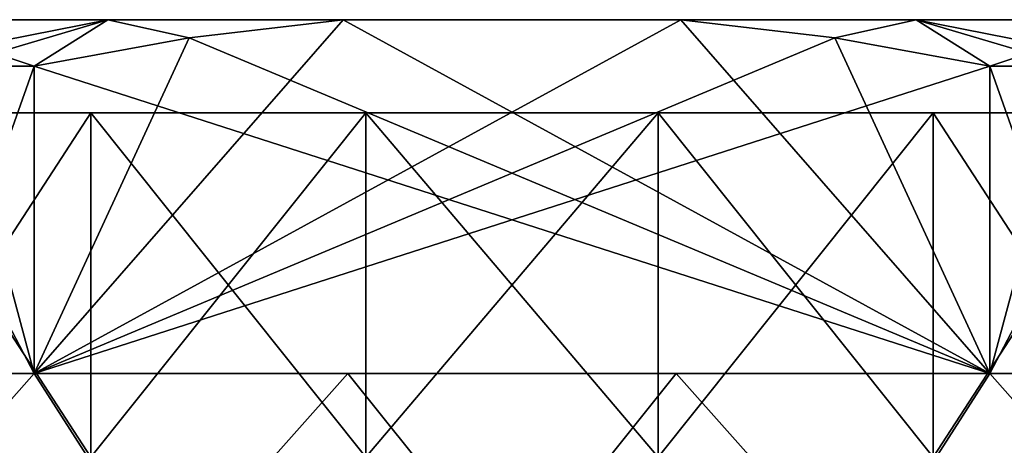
# Model space of a CAD drawing. Extents: x 0 to 500, y -78 to 1786.
# Tile 170 of 195: x 64.71 to 75.29, y 1781.83 to 1786.4. Entities that reach past the tile are written whole.
import ezdxf

# ---------------------------------------------------------------- set-up
doc = ezdxf.new("R2010")
doc.units = 0
doc.header["$LTSCALE"] = 52.148148
for name, color, linetype in [('285', 7, 'CONTINUOUS'), ('286', 7, 'CONTINUOUS'), ('287', 7, 'CONTINUOUS'), ('290', 7, 'CONTINUOUS'), ('291', 7, 'CONTINUOUS'), ('292', 7, 'CONTINUOUS'), ('295', 7, 'CONTINUOUS'), ('300', 7, 'CONTINUOUS'), ('302', 7, 'CONTINUOUS'), ('303', 7, 'CONTINUOUS')]:
    doc.layers.add(name, color=color, linetype=linetype)

msp = doc.modelspace()

# ---------------------------------------------------------------- linework, layer by layer
at = {"layer": '285', "color": 7, "linetype": 'CONTINUOUS'}
for points in [[(63.129, 1785.9, 9.899), (63.129, 1782.6, 9.899), (64.863, 1782.6, 10.9), (63.129, 1785.9, 9.899)], [(63.975, 1785.9, 10.436), (63.129, 1785.9, 9.899), (64.863, 1782.6, 10.9), (63.975, 1785.9, 10.436)], [(64.863, 1785.9, 10.9), (63.975, 1785.9, 10.436), (64.863, 1782.6, 10.9), (64.863, 1785.9, 10.9)], [(75.137, 1782.6, 10.9), (77.083, 1780.4, 9.749), (75.137, 1785.9, 10.9), (75.137, 1782.6, 10.9)], [(75.137, 1785.9, 10.9), (77.083, 1780.4, 9.749), (76.025, 1785.9, 10.436), (75.137, 1785.9, 10.9)], [(62.917, 1780.4, 9.749), (66.276, 1780.4, 11.46), (63.129, 1782.6, 9.899), (62.917, 1780.4, 9.749)], [(63.129, 1782.6, 9.899), (66.276, 1780.4, 11.46), (64.863, 1782.6, 10.9), (63.129, 1782.6, 9.899)], [(64.863, 1782.6, 10.9), (66.276, 1780.4, 11.46), (68.237, 1782.6, 11.92), (64.863, 1782.6, 10.9)], [(66.276, 1780.4, 11.46), (70, 1780.4, 12.05), (68.237, 1782.6, 11.92), (66.276, 1780.4, 11.46)], [(68.237, 1782.6, 11.92), (70, 1780.4, 12.05), (71.763, 1782.6, 11.92), (68.237, 1782.6, 11.92)], [(70, 1780.4, 12.05), (73.724, 1780.4, 11.46), (71.763, 1782.6, 11.92), (70, 1780.4, 12.05)], [(71.763, 1782.6, 11.92), (73.724, 1780.4, 11.46), (75.137, 1782.6, 10.9), (71.763, 1782.6, 11.92)], [(73.724, 1780.4, 11.46), (77.083, 1780.4, 9.749), (75.137, 1782.6, 10.9), (73.724, 1780.4, 11.46)]]:
    msp.add_3dface(points, dxfattribs=at)
at = {"layer": '286', "color": 7, "linetype": 'CONTINUOUS'}
for points in [[(63.373, 1786.4, 8.842), (65.656, 1786.4, 10.16), (63.373, 1786.4, -8.842), (63.373, 1786.4, 8.842)], [(63.373, 1786.4, -8.842), (65.656, 1786.4, 10.16), (65.656, 1786.4, -10.16), (63.373, 1786.4, -8.842)], [(65.656, 1786.4, 10.16), (68.185, 1786.4, 10.9), (65.656, 1786.4, -10.16), (65.656, 1786.4, 10.16)], [(65.656, 1786.4, -10.16), (68.185, 1786.4, 10.9), (68.185, 1786.4, -10.9), (65.656, 1786.4, -10.16)], [(68.185, 1786.4, 10.9), (71.815, 1786.4, 10.9), (68.185, 1786.4, -10.9), (68.185, 1786.4, 10.9)], [(68.185, 1786.4, -10.9), (71.815, 1786.4, 10.9), (71.815, 1786.4, -10.9), (68.185, 1786.4, -10.9)], [(71.815, 1786.4, 10.9), (74.344, 1786.4, 10.16), (71.815, 1786.4, -10.9), (71.815, 1786.4, 10.9)], [(71.815, 1786.4, -10.9), (74.344, 1786.4, 10.16), (74.344, 1786.4, -10.16), (71.815, 1786.4, -10.9)], [(74.344, 1786.4, 10.16), (76.627, 1786.4, 8.842), (74.344, 1786.4, -10.16), (74.344, 1786.4, 10.16)], [(74.344, 1786.4, -10.16), (76.627, 1786.4, 8.842), (76.627, 1786.4, -8.842), (74.344, 1786.4, -10.16)]]:
    msp.add_3dface(points, dxfattribs=at)
at = {"layer": '287', "color": 7, "linetype": 'CONTINUOUS'}
for points in [[(61.496, 1785.4, -3.095), (79.05, 1785.4), (60.95, 1785.4), (61.496, 1785.4, -3.095)], [(60.95, 1785.4), (79.05, 1785.4), (78.504, 1785.4, 3.095), (60.95, 1785.4)], [(61.496, 1785.4, 3.095), (60.95, 1785.4), (78.504, 1785.4, 3.095), (61.496, 1785.4, 3.095)], [(78.504, 1785.4, -3.095), (79.05, 1785.4), (61.496, 1785.4, -3.095), (78.504, 1785.4, -3.095)], [(63.067, 1785.4, -5.817), (78.504, 1785.4, -3.095), (61.496, 1785.4, -3.095), (63.067, 1785.4, -5.817)], [(63.067, 1785.4, 5.817), (61.496, 1785.4, 3.095), (76.933, 1785.4, 5.817), (63.067, 1785.4, 5.817)], [(76.933, 1785.4, 5.817), (61.496, 1785.4, 3.095), (78.504, 1785.4, 3.095), (76.933, 1785.4, 5.817)], [(76.933, 1785.4, -5.817), (78.504, 1785.4, -3.095), (63.067, 1785.4, -5.817), (76.933, 1785.4, -5.817)], [(65.475, 1785.4, -7.838), (76.933, 1785.4, -5.817), (63.067, 1785.4, -5.817), (65.475, 1785.4, -7.838)], [(65.475, 1785.4, 7.838), (63.067, 1785.4, 5.817), (74.525, 1785.4, 7.838), (65.475, 1785.4, 7.838)], [(74.525, 1785.4, 7.838), (63.067, 1785.4, 5.817), (76.933, 1785.4, 5.817), (74.525, 1785.4, 7.838)], [(74.525, 1785.4, -7.838), (76.933, 1785.4, -5.817), (65.475, 1785.4, -7.838), (74.525, 1785.4, -7.838)], [(68.428, 1785.4, -8.913), (74.525, 1785.4, -7.838), (65.475, 1785.4, -7.838), (68.428, 1785.4, -8.913)], [(68.428, 1785.4, 8.913), (65.475, 1785.4, 7.838), (71.572, 1785.4, 8.913), (68.428, 1785.4, 8.913)], [(71.572, 1785.4, 8.913), (65.475, 1785.4, 7.838), (74.525, 1785.4, 7.838), (71.572, 1785.4, 8.913)], [(71.572, 1785.4, -8.913), (74.525, 1785.4, -7.838), (68.428, 1785.4, -8.913), (71.572, 1785.4, -8.913)]]:
    msp.add_3dface(points, dxfattribs=at)
at = {"layer": '290', "color": 7, "linetype": 'CONTINUOUS'}
for points in [[(64.863, 1782.6, -10.9), (62.917, 1780.4, -9.749), (64.863, 1785.9, -10.9), (64.863, 1782.6, -10.9)], [(64.863, 1785.9, -10.9), (62.917, 1780.4, -9.749), (63.975, 1785.9, -10.436), (64.863, 1785.9, -10.9)], [(76.871, 1785.9, -9.899), (76.871, 1782.6, -9.899), (75.137, 1782.6, -10.9), (76.871, 1785.9, -9.899)], [(76.025, 1785.9, -10.436), (76.871, 1785.9, -9.899), (75.137, 1782.6, -10.9), (76.025, 1785.9, -10.436)], [(75.137, 1785.9, -10.9), (76.025, 1785.9, -10.436), (75.137, 1782.6, -10.9), (75.137, 1785.9, -10.9)], [(66.276, 1780.4, -11.46), (62.917, 1780.4, -9.749), (64.863, 1782.6, -10.9), (66.276, 1780.4, -11.46)], [(68.237, 1782.6, -11.92), (66.276, 1780.4, -11.46), (64.863, 1782.6, -10.9), (68.237, 1782.6, -11.92)], [(70, 1780.4, -12.05), (66.276, 1780.4, -11.46), (68.237, 1782.6, -11.92), (70, 1780.4, -12.05)], [(71.763, 1782.6, -11.92), (70, 1780.4, -12.05), (68.237, 1782.6, -11.92), (71.763, 1782.6, -11.92)], [(73.724, 1780.4, -11.46), (70, 1780.4, -12.05), (71.763, 1782.6, -11.92), (73.724, 1780.4, -11.46)], [(75.137, 1782.6, -10.9), (73.724, 1780.4, -11.46), (71.763, 1782.6, -11.92), (75.137, 1782.6, -10.9)], [(77.083, 1780.4, -9.749), (73.724, 1780.4, -11.46), (76.871, 1782.6, -9.899), (77.083, 1780.4, -9.749)], [(76.871, 1782.6, -9.899), (73.724, 1780.4, -11.46), (75.137, 1782.6, -10.9), (76.871, 1782.6, -9.899)]]:
    msp.add_3dface(points, dxfattribs=at)
at = {"layer": '291', "color": 7, "linetype": 'CONTINUOUS'}
for points in [[(64.863, 1782.6, 10.9), (68.237, 1782.6, 11.92), (75.137, 1782.6, 10.9), (64.863, 1782.6, 10.9)], [(75.137, 1782.6, -10.9), (71.763, 1782.6, -11.92), (64.863, 1782.6, -10.9), (75.137, 1782.6, -10.9)], [(71.763, 1782.6, -11.92), (68.237, 1782.6, -11.92), (64.863, 1782.6, -10.9), (71.763, 1782.6, -11.92)], [(68.237, 1782.6, 11.92), (71.763, 1782.6, 11.92), (75.137, 1782.6, 10.9), (68.237, 1782.6, 11.92)]]:
    msp.add_3dface(points, dxfattribs=at)
at = {"layer": '292', "color": 7, "linetype": 'CONTINUOUS'}
for points in [[(68.185, 1786.4, -10.9), (71.815, 1786.4, -10.9), (64.863, 1782.6, -10.9), (68.185, 1786.4, -10.9)], [(68.185, 1786.4, -10.9), (64.863, 1782.6, -10.9), (66.532, 1786.206, -10.9), (68.185, 1786.4, -10.9)], [(64.863, 1782.6, -10.9), (71.815, 1786.4, -10.9), (73.468, 1786.206, -10.9), (64.863, 1782.6, -10.9)], [(75.137, 1785.9, -10.9), (64.863, 1782.6, -10.9), (73.468, 1786.206, -10.9), (75.137, 1785.9, -10.9)], [(64.863, 1782.6, -10.9), (64.863, 1785.9, -10.9), (66.532, 1786.206, -10.9), (64.863, 1782.6, -10.9)], [(75.137, 1785.9, -10.9), (75.137, 1782.6, -10.9), (64.863, 1782.6, -10.9), (75.137, 1785.9, -10.9)]]:
    msp.add_3dface(points, dxfattribs=at)
at = {"layer": '295', "color": 7, "linetype": 'CONTINUOUS'}
for points in [[(75.137, 1782.6, 10.9), (68.185, 1786.4, 10.9), (66.532, 1786.206, 10.9), (75.137, 1782.6, 10.9)], [(75.137, 1782.6, 10.9), (71.815, 1786.4, 10.9), (68.185, 1786.4, 10.9), (75.137, 1782.6, 10.9)], [(71.815, 1786.4, 10.9), (75.137, 1782.6, 10.9), (73.468, 1786.206, 10.9), (71.815, 1786.4, 10.9)], [(64.863, 1785.9, 10.9), (75.137, 1782.6, 10.9), (66.532, 1786.206, 10.9), (64.863, 1785.9, 10.9)], [(75.137, 1782.6, 10.9), (75.137, 1785.9, 10.9), (73.468, 1786.206, 10.9), (75.137, 1782.6, 10.9)], [(64.863, 1785.9, 10.9), (64.863, 1782.6, 10.9), (75.137, 1782.6, 10.9), (64.863, 1785.9, 10.9)]]:
    msp.add_3dface(points, dxfattribs=at)
at = {"layer": '300', "color": 7, "linetype": 'CONTINUOUS'}
for points in [[(63.067, 1785.4, 5.817), (65.475, 1785.4, 7.838), (63.067, 1781.7, 5.817), (63.067, 1785.4, 5.817)], [(63.067, 1781.7, 5.817), (65.475, 1785.4, 7.838), (65.475, 1781.7, 7.838), (63.067, 1781.7, 5.817)], [(65.475, 1785.4, 7.838), (68.428, 1785.4, 8.913), (65.475, 1781.7, 7.838), (65.475, 1785.4, 7.838)], [(65.475, 1781.7, 7.838), (68.428, 1785.4, 8.913), (68.428, 1781.7, 8.913), (65.475, 1781.7, 7.838)], [(68.428, 1785.4, 8.913), (71.572, 1785.4, 8.913), (68.428, 1781.7, 8.913), (68.428, 1785.4, 8.913)], [(68.428, 1781.7, 8.913), (71.572, 1785.4, 8.913), (71.572, 1781.7, 8.913), (68.428, 1781.7, 8.913)], [(71.572, 1785.4, 8.913), (74.525, 1785.4, 7.838), (71.572, 1781.7, 8.913), (71.572, 1785.4, 8.913)], [(71.572, 1781.7, 8.913), (74.525, 1785.4, 7.838), (74.525, 1781.7, 7.838), (71.572, 1781.7, 8.913)], [(74.525, 1785.4, 7.838), (76.933, 1785.4, 5.817), (74.525, 1781.7, 7.838), (74.525, 1785.4, 7.838)], [(74.525, 1781.7, 7.838), (76.933, 1785.4, 5.817), (76.933, 1781.7, 5.817), (74.525, 1781.7, 7.838)]]:
    msp.add_3dface(points, dxfattribs=at)
at = {"layer": '302', "color": 7, "linetype": 'CONTINUOUS'}
for points in [[(65.475, 1785.4, -7.838), (63.067, 1785.4, -5.817), (65.475, 1781.7, -7.838), (65.475, 1785.4, -7.838)], [(63.067, 1785.4, -5.817), (63.067, 1781.7, -5.817), (65.475, 1781.7, -7.838), (63.067, 1785.4, -5.817)], [(68.428, 1785.4, -8.913), (65.475, 1785.4, -7.838), (68.428, 1781.7, -8.913), (68.428, 1785.4, -8.913)], [(65.475, 1785.4, -7.838), (65.475, 1781.7, -7.838), (68.428, 1781.7, -8.913), (65.475, 1785.4, -7.838)], [(71.572, 1785.4, -8.913), (68.428, 1785.4, -8.913), (71.572, 1781.7, -8.913), (71.572, 1785.4, -8.913)], [(68.428, 1785.4, -8.913), (68.428, 1781.7, -8.913), (71.572, 1781.7, -8.913), (68.428, 1785.4, -8.913)], [(74.525, 1785.4, -7.838), (71.572, 1785.4, -8.913), (74.525, 1781.7, -7.838), (74.525, 1785.4, -7.838)], [(71.572, 1785.4, -8.913), (71.572, 1781.7, -8.913), (74.525, 1781.7, -7.838), (71.572, 1785.4, -8.913)], [(76.933, 1785.4, -5.817), (74.525, 1785.4, -7.838), (76.933, 1781.7, -5.817), (76.933, 1785.4, -5.817)], [(74.525, 1785.4, -7.838), (74.525, 1781.7, -7.838), (76.933, 1781.7, -5.817), (74.525, 1785.4, -7.838)]]:
    msp.add_3dface(points, dxfattribs=at)
at = {"layer": '303', "color": 7, "linetype": 'CONTINUOUS'}
for points in [[(63.373, 1786.4, -8.842), (65.656, 1786.4, -10.16), (63.129, 1785.9, -9.899), (63.373, 1786.4, -8.842)], [(65.656, 1786.4, -10.16), (63.975, 1785.9, -10.436), (63.129, 1785.9, -9.899), (65.656, 1786.4, -10.16)], [(63.975, 1785.9, 10.436), (64.863, 1785.9, 10.9), (63.373, 1786.4, 8.842), (63.975, 1785.9, 10.436)], [(64.863, 1785.9, 10.9), (65.656, 1786.4, 10.16), (63.373, 1786.4, 8.842), (64.863, 1785.9, 10.9)], [(65.656, 1786.4, -10.16), (64.863, 1785.9, -10.9), (63.975, 1785.9, -10.436), (65.656, 1786.4, -10.16)], [(65.656, 1786.4, 10.16), (64.863, 1785.9, 10.9), (66.532, 1786.206, 10.9), (65.656, 1786.4, 10.16)], [(64.863, 1785.9, -10.9), (65.656, 1786.4, -10.16), (66.532, 1786.206, -10.9), (64.863, 1785.9, -10.9)], [(68.185, 1786.4, 10.9), (65.656, 1786.4, 10.16), (66.532, 1786.206, 10.9), (68.185, 1786.4, 10.9)], [(65.656, 1786.4, -10.16), (68.185, 1786.4, -10.9), (66.532, 1786.206, -10.9), (65.656, 1786.4, -10.16)], [(74.344, 1786.4, 10.16), (71.815, 1786.4, 10.9), (73.468, 1786.206, 10.9), (74.344, 1786.4, 10.16)], [(71.815, 1786.4, -10.9), (74.344, 1786.4, -10.16), (73.468, 1786.206, -10.9), (71.815, 1786.4, -10.9)], [(75.137, 1785.9, 10.9), (74.344, 1786.4, 10.16), (73.468, 1786.206, 10.9), (75.137, 1785.9, 10.9)], [(74.344, 1786.4, -10.16), (75.137, 1785.9, -10.9), (73.468, 1786.206, -10.9), (74.344, 1786.4, -10.16)], [(75.137, 1785.9, 10.9), (76.025, 1785.9, 10.436), (74.344, 1786.4, 10.16), (75.137, 1785.9, 10.9)], [(76.025, 1785.9, 10.436), (76.871, 1785.9, 9.899), (74.344, 1786.4, 10.16), (76.025, 1785.9, 10.436)], [(76.871, 1785.9, 9.899), (76.627, 1786.4, 8.842), (74.344, 1786.4, 10.16), (76.871, 1785.9, 9.899)], [(74.344, 1786.4, -10.16), (76.627, 1786.4, -8.842), (75.137, 1785.9, -10.9), (74.344, 1786.4, -10.16)], [(76.627, 1786.4, -8.842), (76.025, 1785.9, -10.436), (75.137, 1785.9, -10.9), (76.627, 1786.4, -8.842)]]:
    msp.add_3dface(points, dxfattribs=at)

doc.saveas('drawing.dxf')
